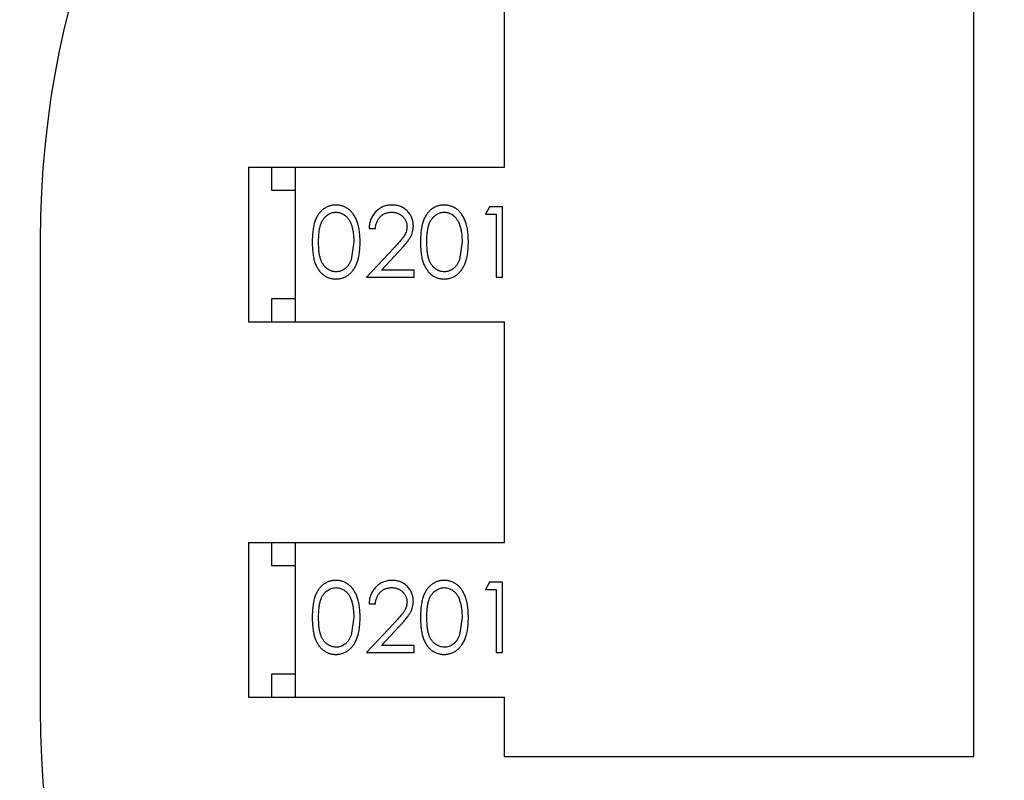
# Model space of a CAD drawing. Header units: inches. Extents: x -81 to 229, y -71 to 99.
# Tile 7 of 12: x 171.52 to 173.62, y 47.41 to 49.03. Entities that reach past the tile are written whole.
import ezdxf

# ---------------------------------------------------------------- set-up
doc = ezdxf.new("R2010")
doc.units = ezdxf.units.IN
doc.header["$LTSCALE"] = 1.21
doc.header["$MEASUREMENT"] = 0
doc.header["$PDMODE"] = 3
doc.header["$PDSIZE"] = 0.3125
doc.layers.get('0').update_dxf_attribs({"linetype": 'CONTINUOUS'})
doc.layers.get('Defpoints').update_dxf_attribs({"linetype": 'CONTINUOUS'})
doc.layers.add('DIM', color=3, linetype='CONTINUOUS')
doc.styles.get("Standard").update_dxf_attribs({"font": 'txt', "width": 0.8})
doc.dimstyles.get("Standard").update_dxf_attribs({"dimtxt": 0.15625, "dimasz": 0.1875, "dimexe": 0.125, "dimexo": 0.0625, "dimgap": 0.09, "dimtad": 0, "dimtih": 1, "dimtoh": 1, "dimzin": 4, "dimdsep": 46, "dimtxsty": 'STANDARD', "dimblk": '_FILLED', "dimblk1": '_FILLED', "dimblk2": '_FILLED', "dimcen": 0.09, "dimazin": 1, "dimtp": 0.01, "dimtm": 0.01, "dimtfac": 1, "dimtofl": 0, "dimtmove": 0, "dimatfit": 3, "dimldrblk": '_FILLED', "dimfxl": 1, "dimtolj": 1, "dimtzin": 4, "dimarcsym": 0})

# ---------------------------------------------------------------- blocks, each defined once
blk = doc.blocks.new('_FILLED')
at = {"color": 0, "linetype": 'ByBlock'}
blk.add_solid([(0, 0), (-1, 0.1667), (-1, -0.1667)], dxfattribs=at)
blk = doc.blocks.new('*D12')
at = {"layer": 'Defpoints', "color": 0}
for p in [(151.0516, 70.1761), (151.0516, 55.0632), (185.562, 45.563)]:
    blk.add_point(p, dxfattribs=at)
at = {"layer": 'DIM', "color": 0, "lineweight": -2}
for p, q in [((151.0516, 55.1257), (151.0516, 70.3011)), ((185.562, 45.6255), (185.562, 70.3011)), ((153.0516, 70.1761), (164.5501, 70.1761)), ((183.562, 70.1761), (172.0635, 70.1761))]:
    blk.add_line(p, q, dxfattribs=at)
at = {"layer": 'DIM', "color": 0, "lineweight": -2, "xscale": 2, "yscale": 2, "zscale": 2, "rotation": 180}
blk.add_blockref('_FILLED', (151.0516, 70.1761), dxfattribs=at)
at = {"layer": 'DIM', "color": 0, "lineweight": -2, "xscale": 2, "yscale": 2, "zscale": 2}
blk.add_blockref('_FILLED', (185.562, 70.1761), dxfattribs=at)
at = {"layer": 'DIM', "insert": (168.3068, 70.1761), "char_height": 2.5, "attachment_point": 5}
blk.add_mtext('\\A1;34.51', dxfattribs=at)

msp = doc.modelspace()

# ---------------------------------------------------------------- linework, layer by layer
at = {"color": 7, "linetype": 'Continuous'}
for p, q in [((173.552, 47.463), (173.552, 50.563)), ((172.552, 48.719), (172.552, 50.004)), ((172.006, 48.719), (172.006, 48.389)), ((172.006, 48.719), (172.552, 48.719)), ((172.056, 48.669), (172.056, 48.719)), ((172.106, 48.389), (172.106, 48.719)), ((172.106, 48.669), (172.056, 48.669)), ((172.52, 48.6343), (172.5112, 48.6189)), ((172.5478, 48.6343), (172.52, 48.6343)), ((172.5478, 48.4843), (172.5478, 48.6343)), ((172.5112, 48.6189), (172.5343, 48.6189)), ((172.5343, 48.6189), (172.5343, 48.4843)), ((172.2631, 48.5881), (172.2766, 48.5881)), ((171.562, 48.563), (171.562, 47.563)), ((172.2305, 48.5593), (172.2248, 48.5216)), ((172.3156, 48.5463), (172.2574, 48.4843)), ((172.4612, 48.5593), (172.4555, 48.5216)), ((172.2895, 48.4996), (172.327, 48.5397)), ((172.2574, 48.4843), (172.3593, 48.4843)), ((172.3593, 48.4996), (172.2895, 48.4996)), ((172.3593, 48.4843), (172.3593, 48.4996)), ((172.5343, 48.4843), (172.5478, 48.4843)), ((172.056, 48.389), (172.056, 48.439)), ((172.056, 48.439), (172.106, 48.439)), ((172.006, 48.389), (172.552, 48.389)), ((172.552, 47.919), (172.552, 48.389)), ((172.006, 47.919), (172.006, 47.589)), ((172.006, 47.919), (172.552, 47.919)), ((172.056, 47.869), (172.056, 47.919)), ((172.106, 47.589), (172.106, 47.919)), ((172.106, 47.869), (172.056, 47.869)), ((172.52, 47.8343), (172.5112, 47.8189)), ((172.5478, 47.8343), (172.52, 47.8343)), ((172.5478, 47.6843), (172.5478, 47.8343)), ((172.5112, 47.8189), (172.5343, 47.8189)), ((172.5343, 47.8189), (172.5343, 47.6843)), ((172.2631, 47.7881), (172.2766, 47.7881)), ((172.2305, 47.7593), (172.2248, 47.7216)), ((172.4612, 47.7593), (172.4555, 47.7216)), ((172.3156, 47.7464), (172.2574, 47.6843)), ((172.2895, 47.6997), (172.327, 47.7397)), ((172.2574, 47.6843), (172.3593, 47.6843)), ((172.3593, 47.6997), (172.2895, 47.6997)), ((172.3593, 47.6843), (172.3593, 47.6997)), ((172.5343, 47.6843), (172.5478, 47.6843)), ((172.056, 47.589), (172.056, 47.639)), ((172.056, 47.639), (172.106, 47.639)), ((172.006, 47.589), (172.552, 47.589)), ((172.552, 47.463), (172.552, 47.589)), ((172.552, 47.463), (173.552, 47.463))]:
    msp.add_line(p, q, dxfattribs=at)
for centre, start, end in [((173.562, 48.563), 90, 180), ((173.562, 47.563), 180, 270)]:
    msp.add_arc(centre, 2, start, end, dxfattribs=at)
for points, knots in [([(172.1921, 48.6381), (172.191, 48.6381), (172.1886, 48.638), (172.1852, 48.6376), (172.1818, 48.637), (172.1785, 48.636), (172.1753, 48.6349), (172.1722, 48.6334), (172.1692, 48.6317), (172.1662, 48.6298), (172.1634, 48.6275), (172.1607, 48.6251), (172.1583, 48.6224), (172.1559, 48.6194), (172.1538, 48.6162), (172.1517, 48.6128), (172.1499, 48.6091), (172.1483, 48.6051), (172.1468, 48.6008), (172.1455, 48.5961), (172.1444, 48.591), (172.1435, 48.5854), (172.1428, 48.5795), (172.1423, 48.5731), (172.142, 48.5663), (172.142, 48.5616), (172.142, 48.5592)], [0, 0, 0, 0, 0.033742, 0.066533, 0.099153, 0.13154, 0.164087, 0.196563, 0.229707, 0.263315, 0.297504, 0.331686, 0.366482, 0.4021, 0.438958, 0.476748, 0.515985, 0.556589, 0.599519, 0.645765, 0.695487, 0.748721, 0.805687, 0.866754, 0.931405, 1, 1, 1, 1]), ([(172.2439, 48.5592), (172.2439, 48.5615), (172.2438, 48.566), (172.2436, 48.5726), (172.243, 48.5788), (172.2423, 48.5846), (172.2413, 48.5901), (172.2402, 48.5952), (172.2387, 48.6), (172.2371, 48.6044), (172.2353, 48.6085), (172.2334, 48.6123), (172.2313, 48.6159), (172.2291, 48.6192), (172.2266, 48.6222), (172.2241, 48.625), (172.2214, 48.6275), (172.2185, 48.6297), (172.2155, 48.6317), (172.2124, 48.6334), (172.2092, 48.6349), (172.206, 48.636), (172.2026, 48.637), (172.1992, 48.6376), (172.1957, 48.638), (172.1933, 48.6381), (172.1921, 48.6381)], [0, 0, 0, 0, 0.065278, 0.127205, 0.186168, 0.241675, 0.294115, 0.343609, 0.390387, 0.434463, 0.476646, 0.517002, 0.555936, 0.593716, 0.630057, 0.665601, 0.700745, 0.734917, 0.768681, 0.802087, 0.834849, 0.867433, 0.900138, 0.932806, 0.966212, 1, 1, 1, 1]), ([(172.3121, 48.6381), (172.3104, 48.6381), (172.3071, 48.638), (172.3023, 48.6373), (172.2976, 48.6362), (172.2932, 48.6347), (172.289, 48.6327), (172.285, 48.6303), (172.2812, 48.6274), (172.2776, 48.6241), (172.2743, 48.6205), (172.2715, 48.6166), (172.269, 48.6124), (172.267, 48.608), (172.2654, 48.6034), (172.2642, 48.5985), (172.2634, 48.5934), (172.2632, 48.5899), (172.2631, 48.5881)], [0, 0, 0, 0, 0.06445, 0.126725, 0.187421, 0.247417, 0.306749, 0.366595, 0.427749, 0.490235, 0.553031, 0.614805, 0.676505, 0.738096, 0.801021, 0.864897, 0.931209, 1, 1, 1, 1]), ([(172.3574, 48.5935), (172.3573, 48.595), (172.3572, 48.5979), (172.3567, 48.6022), (172.3557, 48.6064), (172.3543, 48.6104), (172.3525, 48.6142), (172.3504, 48.6179), (172.3478, 48.6215), (172.3449, 48.6249), (172.3417, 48.628), (172.3381, 48.6307), (172.3344, 48.633), (172.3304, 48.6349), (172.3262, 48.6363), (172.3217, 48.6373), (172.3169, 48.638), (172.3137, 48.6381), (172.3121, 48.6381)], [0, 0, 0, 0, 0.06271, 0.123347, 0.183401, 0.242828, 0.302097, 0.36242, 0.423725, 0.487032, 0.550491, 0.612709, 0.674265, 0.73617, 0.799211, 0.863483, 0.930525, 1, 1, 1, 1]), ([(172.4229, 48.6381), (172.4217, 48.6381), (172.4194, 48.638), (172.4159, 48.6376), (172.4126, 48.637), (172.4093, 48.636), (172.4061, 48.6349), (172.403, 48.6334), (172.3999, 48.6317), (172.397, 48.6298), (172.3942, 48.6275), (172.3915, 48.6251), (172.389, 48.6224), (172.3867, 48.6194), (172.3846, 48.6162), (172.3825, 48.6128), (172.3807, 48.6091), (172.379, 48.6051), (172.3775, 48.6008), (172.3763, 48.5961), (172.3751, 48.591), (172.3743, 48.5854), (172.3736, 48.5795), (172.3731, 48.5731), (172.3728, 48.5663), (172.3728, 48.5616), (172.3728, 48.5592)], [0, 0, 0, 0, 0.033742, 0.066533, 0.099153, 0.13154, 0.164087, 0.196563, 0.229707, 0.263315, 0.297504, 0.331686, 0.366482, 0.4021, 0.438958, 0.476748, 0.515985, 0.556589, 0.599519, 0.645765, 0.695487, 0.748721, 0.805687, 0.866754, 0.931405, 1, 1, 1, 1]), ([(172.4747, 48.5592), (172.4747, 48.5615), (172.4746, 48.566), (172.4743, 48.5726), (172.4738, 48.5788), (172.473, 48.5846), (172.4721, 48.5901), (172.4709, 48.5952), (172.4695, 48.6), (172.4679, 48.6044), (172.4661, 48.6085), (172.4642, 48.6123), (172.4621, 48.6159), (172.4598, 48.6192), (172.4574, 48.6222), (172.4548, 48.625), (172.4521, 48.6275), (172.4492, 48.6297), (172.4463, 48.6317), (172.4432, 48.6334), (172.44, 48.6349), (172.4367, 48.636), (172.4334, 48.637), (172.43, 48.6376), (172.4265, 48.638), (172.4241, 48.6381), (172.4229, 48.6381)], [0, 0, 0, 0, 0.065278, 0.127205, 0.186168, 0.241675, 0.294115, 0.343609, 0.390387, 0.434463, 0.476646, 0.517002, 0.555936, 0.593716, 0.630057, 0.665601, 0.700745, 0.734917, 0.768681, 0.802087, 0.834849, 0.867433, 0.900138, 0.932806, 0.966212, 1, 1, 1, 1]), ([(172.1555, 48.5593), (172.1555, 48.5613), (172.1555, 48.5652), (172.1557, 48.5708), (172.1561, 48.5761), (172.1566, 48.581), (172.1572, 48.5856), (172.158, 48.5897), (172.1589, 48.5935), (172.16, 48.5969), (172.1613, 48.6), (172.1626, 48.6029), (172.1641, 48.6056), (172.1658, 48.6081), (172.1675, 48.6104), (172.1694, 48.6125), (172.1714, 48.6145), (172.1743, 48.6167), (172.178, 48.6191), (172.1827, 48.6212), (172.1876, 48.6225), (172.1909, 48.6226), (172.1926, 48.6227)], [0, 0, 0, 0, 0.073302, 0.142286, 0.206253, 0.266017, 0.321612, 0.372532, 0.419497, 0.462398, 0.502825, 0.541489, 0.579034, 0.615143, 0.650298, 0.684912, 0.718701, 0.752189, 0.817245, 0.879117, 0.939613, 1, 1, 1, 1]), ([(172.1926, 48.6227), (172.1942, 48.6226), (172.1975, 48.6225), (172.2024, 48.6212), (172.207, 48.6191), (172.2108, 48.6167), (172.2136, 48.6144), (172.2157, 48.6124), (172.2177, 48.6102), (172.2195, 48.6077), (172.2211, 48.605), (172.2227, 48.6021), (172.2241, 48.5989), (172.2255, 48.5955), (172.2266, 48.5918), (172.2277, 48.5879), (172.2285, 48.5837), (172.2292, 48.5793), (172.2298, 48.5747), (172.2302, 48.5698), (172.2304, 48.5646), (172.2304, 48.5611), (172.2305, 48.5593)], [0, 0, 0, 0, 0.059689, 0.119507, 0.181075, 0.246162, 0.279894, 0.314468, 0.350403, 0.387474, 0.426147, 0.466624, 0.508745, 0.553328, 0.600058, 0.649177, 0.700552, 0.754894, 0.811825, 0.871514, 0.934319, 1, 1, 1, 1]), ([(172.2766, 48.5881), (172.2767, 48.5894), (172.277, 48.592), (172.2777, 48.5958), (172.2787, 48.5994), (172.2799, 48.6027), (172.2814, 48.6058), (172.2832, 48.6086), (172.2852, 48.6113), (172.2874, 48.6137), (172.2899, 48.6158), (172.2925, 48.6177), (172.2953, 48.6192), (172.2982, 48.6205), (172.3013, 48.6215), (172.3045, 48.6222), (172.3079, 48.6226), (172.3102, 48.6227), (172.3114, 48.6227)], [0, 0, 0, 0, 0.073648, 0.143686, 0.210962, 0.275557, 0.338064, 0.399311, 0.4594, 0.51934, 0.579024, 0.637809, 0.695959, 0.754122, 0.813113, 0.873453, 0.935561, 1, 1, 1, 1]), ([(172.3114, 48.6227), (172.3125, 48.6227), (172.3147, 48.6226), (172.3179, 48.6222), (172.321, 48.6215), (172.324, 48.6205), (172.3268, 48.6193), (172.3295, 48.6177), (172.3321, 48.6159), (172.3345, 48.6138), (172.3367, 48.6115), (172.3386, 48.6091), (172.3403, 48.6066), (172.3416, 48.6039), (172.3426, 48.6012), (172.3434, 48.5983), (172.3438, 48.5954), (172.3439, 48.5933), (172.3439, 48.5923)], [0, 0, 0, 0, 0.068027, 0.133505, 0.19695, 0.26027, 0.322741, 0.384982, 0.448465, 0.513424, 0.578224, 0.640011, 0.700094, 0.760067, 0.819012, 0.877878, 0.938035, 1, 1, 1, 1]), ([(172.3862, 48.5593), (172.3862, 48.5613), (172.3862, 48.5652), (172.3865, 48.5708), (172.3868, 48.5761), (172.3874, 48.581), (172.388, 48.5856), (172.3888, 48.5897), (172.3897, 48.5935), (172.3908, 48.5969), (172.392, 48.6), (172.3934, 48.6029), (172.3949, 48.6056), (172.3965, 48.6081), (172.3983, 48.6104), (172.4002, 48.6125), (172.4022, 48.6145), (172.405, 48.6167), (172.4088, 48.6191), (172.4135, 48.6212), (172.4184, 48.6225), (172.4217, 48.6226), (172.4234, 48.6227)], [0, 0, 0, 0, 0.073302, 0.142286, 0.206253, 0.266017, 0.321612, 0.372532, 0.419497, 0.462398, 0.502825, 0.541489, 0.579034, 0.615143, 0.650298, 0.684912, 0.718701, 0.752189, 0.817245, 0.879117, 0.939613, 1, 1, 1, 1]), ([(172.4234, 48.6227), (172.425, 48.6226), (172.4283, 48.6225), (172.4331, 48.6212), (172.4378, 48.6191), (172.4416, 48.6167), (172.4444, 48.6144), (172.4465, 48.6124), (172.4484, 48.6102), (172.4502, 48.6077), (172.4519, 48.605), (172.4535, 48.6021), (172.4549, 48.5989), (172.4562, 48.5955), (172.4574, 48.5918), (172.4585, 48.5879), (172.4593, 48.5837), (172.46, 48.5793), (172.4605, 48.5747), (172.461, 48.5698), (172.4612, 48.5646), (172.4612, 48.5611), (172.4612, 48.5593)], [0, 0, 0, 0, 0.059689, 0.119507, 0.181075, 0.246162, 0.279894, 0.314468, 0.350403, 0.387474, 0.426147, 0.466624, 0.508745, 0.553328, 0.600058, 0.649177, 0.700552, 0.754894, 0.811825, 0.871514, 0.934319, 1, 1, 1, 1]), ([(172.3439, 48.5923), (172.3439, 48.5907), (172.3437, 48.5875), (172.3427, 48.5827), (172.341, 48.578), (172.339, 48.5742), (172.337, 48.5711), (172.3351, 48.5684), (172.3327, 48.5655), (172.3301, 48.5622), (172.327, 48.5587), (172.3235, 48.5548), (172.3197, 48.5507), (172.317, 48.5478), (172.3156, 48.5463)], [0, 0, 0, 0, 0.088014, 0.174976, 0.2638, 0.355443, 0.406413, 0.465519, 0.533076, 0.609353, 0.693899, 0.787171, 0.889197, 1, 1, 1, 1]), ([(172.327, 48.5397), (172.3285, 48.5412), (172.3312, 48.5442), (172.3352, 48.5486), (172.3387, 48.5527), (172.3419, 48.5566), (172.3448, 48.5602), (172.3473, 48.5636), (172.3494, 48.5667), (172.3517, 48.5706), (172.354, 48.5753), (172.3559, 48.5812), (172.3572, 48.5873), (172.3573, 48.5914), (172.3574, 48.5935)], [0, 0, 0, 0, 0.09953, 0.192079, 0.277712, 0.357454, 0.429648, 0.495771, 0.555538, 0.608657, 0.707578, 0.804328, 0.901298, 1, 1, 1, 1]), ([(172.142, 48.5592), (172.142, 48.5568), (172.142, 48.5522), (172.1423, 48.5454), (172.1428, 48.5391), (172.1436, 48.5331), (172.1445, 48.5276), (172.1455, 48.5224), (172.1468, 48.5177), (172.1483, 48.5134), (172.15, 48.5094), (172.1519, 48.5057), (172.1539, 48.5022), (172.1561, 48.499), (172.1584, 48.496), (172.1609, 48.4933), (172.1635, 48.4908), (172.1663, 48.4886), (172.1692, 48.4867), (172.1723, 48.485), (172.1753, 48.4836), (172.1785, 48.4825), (172.1818, 48.4815), (172.1852, 48.4809), (172.1886, 48.4805), (172.191, 48.4804), (172.1921, 48.4804)], [0, 0, 0, 0, 0.068113, 0.132564, 0.193427, 0.250218, 0.303569, 0.353576, 0.400235, 0.443586, 0.484619, 0.524292, 0.56238, 0.599049, 0.63494, 0.669782, 0.704009, 0.737842, 0.771098, 0.803896, 0.836415, 0.868639, 0.900715, 0.933378, 0.966213, 1, 1, 1, 1]), ([(172.1926, 48.4958), (172.1909, 48.4959), (172.1876, 48.496), (172.1828, 48.4973), (172.178, 48.4994), (172.1743, 48.5018), (172.1714, 48.5041), (172.1694, 48.506), (172.1675, 48.5082), (172.1657, 48.5105), (172.1641, 48.513), (172.1626, 48.5157), (172.1612, 48.5186), (172.16, 48.5217), (172.1589, 48.5251), (172.158, 48.5289), (172.1572, 48.533), (172.1565, 48.5376), (172.1561, 48.5424), (172.1557, 48.5477), (172.1555, 48.5534), (172.1555, 48.5573), (172.1555, 48.5593)], [0, 0, 0, 0, 0.060034, 0.120278, 0.182348, 0.247919, 0.281641, 0.315701, 0.350322, 0.385703, 0.421819, 0.459196, 0.497866, 0.538301, 0.58121, 0.628183, 0.679403, 0.734699, 0.794074, 0.858416, 0.927049, 1, 1, 1, 1]), ([(172.1921, 48.4804), (172.1933, 48.4804), (172.1957, 48.4805), (172.1992, 48.4809), (172.2027, 48.4816), (172.206, 48.4825), (172.2093, 48.4837), (172.2125, 48.4851), (172.2156, 48.4869), (172.2186, 48.4889), (172.2215, 48.4911), (172.2242, 48.4937), (172.2268, 48.4964), (172.2292, 48.4995), (172.2314, 48.5028), (172.2335, 48.5064), (172.2354, 48.5102), (172.2372, 48.5142), (172.2388, 48.5186), (172.2402, 48.5234), (172.2413, 48.5285), (172.2423, 48.5339), (172.243, 48.5397), (172.2436, 48.5459), (172.2438, 48.5524), (172.2439, 48.5569), (172.2439, 48.5592)], [0, 0, 0, 0, 0.033824, 0.067298, 0.10028, 0.133019, 0.165736, 0.198792, 0.232372, 0.266409, 0.301016, 0.336196, 0.371972, 0.408574, 0.446394, 0.485225, 0.525372, 0.567224, 0.611081, 0.65775, 0.70702, 0.759235, 0.814484, 0.873227, 0.934937, 1, 1, 1, 1]), ([(172.3728, 48.5592), (172.3728, 48.5568), (172.3728, 48.5522), (172.3731, 48.5454), (172.3736, 48.5391), (172.3743, 48.5331), (172.3752, 48.5276), (172.3763, 48.5224), (172.3776, 48.5177), (172.3791, 48.5134), (172.3808, 48.5094), (172.3827, 48.5057), (172.3847, 48.5022), (172.3869, 48.499), (172.3892, 48.496), (172.3916, 48.4933), (172.3943, 48.4908), (172.3971, 48.4886), (172.4, 48.4867), (172.403, 48.485), (172.4061, 48.4836), (172.4093, 48.4825), (172.4126, 48.4815), (172.4159, 48.4809), (172.4194, 48.4805), (172.4217, 48.4804), (172.4229, 48.4804)], [0, 0, 0, 0, 0.068113, 0.132564, 0.193427, 0.250218, 0.303569, 0.353576, 0.400235, 0.443586, 0.484619, 0.524292, 0.56238, 0.599049, 0.63494, 0.669782, 0.704009, 0.737842, 0.771098, 0.803896, 0.836415, 0.868639, 0.900715, 0.933378, 0.966213, 1, 1, 1, 1]), ([(172.4234, 48.4958), (172.4217, 48.4959), (172.4184, 48.496), (172.4135, 48.4973), (172.4088, 48.4994), (172.405, 48.5018), (172.4022, 48.5041), (172.4001, 48.506), (172.3982, 48.5082), (172.3965, 48.5105), (172.3948, 48.513), (172.3934, 48.5157), (172.392, 48.5186), (172.3908, 48.5217), (172.3897, 48.5251), (172.3887, 48.5289), (172.388, 48.533), (172.3873, 48.5376), (172.3869, 48.5424), (172.3865, 48.5477), (172.3862, 48.5534), (172.3862, 48.5573), (172.3862, 48.5593)], [0, 0, 0, 0, 0.060034, 0.120278, 0.182348, 0.247919, 0.281641, 0.315701, 0.350322, 0.385703, 0.421819, 0.459196, 0.497866, 0.538301, 0.58121, 0.628183, 0.679403, 0.734699, 0.794074, 0.858416, 0.927049, 1, 1, 1, 1]), ([(172.4229, 48.4804), (172.4241, 48.4804), (172.4265, 48.4805), (172.43, 48.4809), (172.4334, 48.4816), (172.4368, 48.4825), (172.44, 48.4837), (172.4432, 48.4851), (172.4463, 48.4869), (172.4493, 48.4889), (172.4522, 48.4911), (172.455, 48.4937), (172.4576, 48.4964), (172.46, 48.4995), (172.4622, 48.5028), (172.4643, 48.5064), (172.4662, 48.5102), (172.468, 48.5142), (172.4696, 48.5186), (172.4709, 48.5234), (172.4721, 48.5285), (172.4731, 48.5339), (172.4738, 48.5397), (172.4743, 48.5459), (172.4746, 48.5524), (172.4747, 48.5569), (172.4747, 48.5592)], [0, 0, 0, 0, 0.033824, 0.067298, 0.10028, 0.133019, 0.165736, 0.198792, 0.232372, 0.266409, 0.301016, 0.336196, 0.371972, 0.408574, 0.446394, 0.485225, 0.525372, 0.567224, 0.611081, 0.65775, 0.70702, 0.759235, 0.814484, 0.873227, 0.934937, 1, 1, 1, 1]), ([(172.2248, 48.5216), (172.2244, 48.5205), (172.2236, 48.5185), (172.2223, 48.5155), (172.2208, 48.5128), (172.2192, 48.5103), (172.2175, 48.508), (172.2156, 48.5058), (172.2136, 48.5039), (172.2108, 48.5017), (172.2071, 48.4993), (172.2024, 48.4973), (172.1976, 48.496), (172.1943, 48.4959), (172.1926, 48.4958)], [0, 0, 0, 0, 0.075949, 0.148549, 0.218996, 0.286119, 0.351826, 0.416074, 0.478265, 0.540325, 0.660405, 0.774606, 0.887187, 1, 1, 1, 1]), ([(172.4555, 48.5216), (172.4552, 48.5205), (172.4544, 48.5185), (172.4531, 48.5155), (172.4516, 48.5128), (172.45, 48.5103), (172.4483, 48.508), (172.4464, 48.5058), (172.4444, 48.5039), (172.4416, 48.5017), (172.4379, 48.4993), (172.4332, 48.4973), (172.4283, 48.496), (172.425, 48.4959), (172.4234, 48.4958)], [0, 0, 0, 0, 0.075949, 0.148549, 0.218996, 0.286119, 0.351826, 0.416074, 0.478265, 0.540325, 0.660405, 0.774606, 0.887187, 1, 1, 1, 1]), ([(172.1921, 47.8381), (172.191, 47.8381), (172.1886, 47.8381), (172.1852, 47.8377), (172.1818, 47.837), (172.1785, 47.836), (172.1753, 47.8349), (172.1722, 47.8334), (172.1692, 47.8317), (172.1662, 47.8298), (172.1634, 47.8275), (172.1607, 47.8251), (172.1583, 47.8224), (172.1559, 47.8194), (172.1538, 47.8162), (172.1517, 47.8128), (172.1499, 47.8091), (172.1483, 47.8051), (172.1468, 47.8008), (172.1455, 47.7961), (172.1444, 47.791), (172.1435, 47.7854), (172.1428, 47.7795), (172.1423, 47.7731), (172.142, 47.7663), (172.142, 47.7616), (172.142, 47.7592)], [0, 0, 0, 0, 0.033742, 0.066533, 0.099153, 0.13154, 0.164087, 0.196563, 0.229707, 0.263315, 0.297504, 0.331686, 0.366482, 0.4021, 0.438958, 0.476748, 0.515985, 0.556589, 0.599519, 0.645765, 0.695487, 0.748721, 0.805687, 0.866754, 0.931405, 1, 1, 1, 1]), ([(172.2439, 47.7592), (172.2439, 47.7615), (172.2438, 47.766), (172.2436, 47.7726), (172.243, 47.7788), (172.2423, 47.7846), (172.2413, 47.7901), (172.2402, 47.7952), (172.2387, 47.8), (172.2371, 47.8044), (172.2353, 47.8085), (172.2334, 47.8123), (172.2313, 47.8159), (172.2291, 47.8192), (172.2266, 47.8222), (172.2241, 47.825), (172.2214, 47.8275), (172.2185, 47.8297), (172.2155, 47.8317), (172.2124, 47.8334), (172.2092, 47.8349), (172.206, 47.8361), (172.2026, 47.837), (172.1992, 47.8377), (172.1957, 47.8381), (172.1933, 47.8381), (172.1921, 47.8381)], [0, 0, 0, 0, 0.065278, 0.127205, 0.186168, 0.241675, 0.294115, 0.343609, 0.390387, 0.434463, 0.476646, 0.517002, 0.555936, 0.593716, 0.630057, 0.665601, 0.700745, 0.734917, 0.768681, 0.802087, 0.834849, 0.867433, 0.900138, 0.932806, 0.966212, 1, 1, 1, 1]), ([(172.3121, 47.8381), (172.3104, 47.8381), (172.3071, 47.838), (172.3023, 47.8373), (172.2976, 47.8362), (172.2932, 47.8347), (172.289, 47.8327), (172.285, 47.8303), (172.2812, 47.8274), (172.2776, 47.8241), (172.2743, 47.8205), (172.2715, 47.8166), (172.269, 47.8124), (172.267, 47.808), (172.2654, 47.8034), (172.2642, 47.7985), (172.2634, 47.7934), (172.2632, 47.7899), (172.2631, 47.7881)], [0, 0, 0, 0, 0.06445, 0.126725, 0.187421, 0.247417, 0.306749, 0.366595, 0.427749, 0.490235, 0.553031, 0.614805, 0.676505, 0.738096, 0.801021, 0.864897, 0.931209, 1, 1, 1, 1]), ([(172.3574, 47.7935), (172.3573, 47.795), (172.3572, 47.7979), (172.3567, 47.8022), (172.3557, 47.8064), (172.3543, 47.8104), (172.3525, 47.8143), (172.3504, 47.8179), (172.3478, 47.8215), (172.3449, 47.8249), (172.3417, 47.828), (172.3381, 47.8307), (172.3344, 47.833), (172.3304, 47.8349), (172.3262, 47.8363), (172.3217, 47.8374), (172.3169, 47.838), (172.3137, 47.8381), (172.3121, 47.8381)], [0, 0, 0, 0, 0.06271, 0.123347, 0.183401, 0.242828, 0.302097, 0.36242, 0.423725, 0.487032, 0.550491, 0.612709, 0.674265, 0.73617, 0.799211, 0.863483, 0.930525, 1, 1, 1, 1]), ([(172.4229, 47.8381), (172.4217, 47.8381), (172.4194, 47.8381), (172.4159, 47.8377), (172.4126, 47.837), (172.4093, 47.836), (172.4061, 47.8349), (172.403, 47.8334), (172.3999, 47.8317), (172.397, 47.8298), (172.3942, 47.8275), (172.3915, 47.8251), (172.389, 47.8224), (172.3867, 47.8194), (172.3846, 47.8162), (172.3825, 47.8128), (172.3807, 47.8091), (172.379, 47.8051), (172.3775, 47.8008), (172.3763, 47.7961), (172.3751, 47.791), (172.3743, 47.7854), (172.3736, 47.7795), (172.3731, 47.7731), (172.3728, 47.7663), (172.3728, 47.7616), (172.3728, 47.7592)], [0, 0, 0, 0, 0.033742, 0.066533, 0.099153, 0.13154, 0.164087, 0.196563, 0.229707, 0.263315, 0.297504, 0.331686, 0.366482, 0.4021, 0.438958, 0.476748, 0.515985, 0.556589, 0.599519, 0.645765, 0.695487, 0.748721, 0.805687, 0.866754, 0.931405, 1, 1, 1, 1]), ([(172.4747, 47.7592), (172.4747, 47.7615), (172.4746, 47.766), (172.4743, 47.7726), (172.4738, 47.7788), (172.473, 47.7846), (172.4721, 47.7901), (172.4709, 47.7952), (172.4695, 47.8), (172.4679, 47.8044), (172.4661, 47.8085), (172.4642, 47.8123), (172.4621, 47.8159), (172.4598, 47.8192), (172.4574, 47.8222), (172.4548, 47.825), (172.4521, 47.8275), (172.4492, 47.8297), (172.4463, 47.8317), (172.4432, 47.8334), (172.44, 47.8349), (172.4367, 47.8361), (172.4334, 47.837), (172.43, 47.8377), (172.4265, 47.8381), (172.4241, 47.8381), (172.4229, 47.8381)], [0, 0, 0, 0, 0.065278, 0.127205, 0.186168, 0.241675, 0.294115, 0.343609, 0.390387, 0.434463, 0.476646, 0.517002, 0.555936, 0.593716, 0.630057, 0.665601, 0.700745, 0.734917, 0.768681, 0.802087, 0.834849, 0.867433, 0.900138, 0.932806, 0.966212, 1, 1, 1, 1]), ([(172.1555, 47.7593), (172.1555, 47.7613), (172.1555, 47.7652), (172.1557, 47.7709), (172.1561, 47.7761), (172.1566, 47.781), (172.1572, 47.7856), (172.158, 47.7897), (172.1589, 47.7935), (172.16, 47.7969), (172.1613, 47.8), (172.1626, 47.8029), (172.1641, 47.8056), (172.1658, 47.8081), (172.1675, 47.8104), (172.1694, 47.8126), (172.1714, 47.8145), (172.1743, 47.8167), (172.178, 47.8191), (172.1827, 47.8212), (172.1876, 47.8225), (172.1909, 47.8226), (172.1926, 47.8227)], [0, 0, 0, 0, 0.073302, 0.142286, 0.206253, 0.266017, 0.321612, 0.372532, 0.419497, 0.462398, 0.502825, 0.541489, 0.579034, 0.615143, 0.650298, 0.684912, 0.718701, 0.752189, 0.817245, 0.879117, 0.939613, 1, 1, 1, 1]), ([(172.1926, 47.8227), (172.1942, 47.8226), (172.1975, 47.8225), (172.2024, 47.8212), (172.207, 47.8191), (172.2108, 47.8168), (172.2136, 47.8145), (172.2157, 47.8125), (172.2177, 47.8102), (172.2195, 47.8078), (172.2211, 47.805), (172.2227, 47.8021), (172.2241, 47.7989), (172.2255, 47.7955), (172.2266, 47.7918), (172.2277, 47.7879), (172.2285, 47.7837), (172.2292, 47.7793), (172.2298, 47.7747), (172.2302, 47.7698), (172.2304, 47.7646), (172.2304, 47.7611), (172.2305, 47.7593)], [0, 0, 0, 0, 0.059689, 0.119507, 0.181075, 0.246162, 0.279894, 0.314468, 0.350403, 0.387474, 0.426147, 0.466624, 0.508745, 0.553328, 0.600058, 0.649177, 0.700552, 0.754894, 0.811825, 0.871514, 0.934319, 1, 1, 1, 1]), ([(172.2766, 47.7881), (172.2767, 47.7895), (172.277, 47.7921), (172.2777, 47.7958), (172.2787, 47.7994), (172.2799, 47.8027), (172.2814, 47.8058), (172.2832, 47.8087), (172.2852, 47.8113), (172.2874, 47.8137), (172.2899, 47.8158), (172.2925, 47.8177), (172.2953, 47.8192), (172.2982, 47.8205), (172.3013, 47.8215), (172.3045, 47.8222), (172.3079, 47.8226), (172.3102, 47.8227), (172.3114, 47.8227)], [0, 0, 0, 0, 0.073648, 0.143686, 0.210962, 0.275557, 0.338064, 0.399311, 0.4594, 0.51934, 0.579024, 0.637809, 0.695959, 0.754122, 0.813113, 0.873453, 0.935561, 1, 1, 1, 1]), ([(172.3114, 47.8227), (172.3125, 47.8227), (172.3147, 47.8226), (172.3179, 47.8222), (172.321, 47.8215), (172.324, 47.8205), (172.3268, 47.8193), (172.3295, 47.8177), (172.3321, 47.8159), (172.3345, 47.8138), (172.3367, 47.8115), (172.3386, 47.8091), (172.3403, 47.8066), (172.3416, 47.8039), (172.3426, 47.8012), (172.3434, 47.7983), (172.3438, 47.7954), (172.3439, 47.7933), (172.3439, 47.7923)], [0, 0, 0, 0, 0.068027, 0.133505, 0.19695, 0.26027, 0.322741, 0.384982, 0.448465, 0.513424, 0.578224, 0.640011, 0.700094, 0.760067, 0.819012, 0.877878, 0.938035, 1, 1, 1, 1]), ([(172.3862, 47.7593), (172.3862, 47.7613), (172.3862, 47.7652), (172.3865, 47.7709), (172.3868, 47.7761), (172.3874, 47.781), (172.388, 47.7856), (172.3888, 47.7897), (172.3897, 47.7935), (172.3908, 47.7969), (172.392, 47.8), (172.3934, 47.8029), (172.3949, 47.8056), (172.3965, 47.8081), (172.3983, 47.8104), (172.4002, 47.8126), (172.4022, 47.8145), (172.405, 47.8167), (172.4088, 47.8191), (172.4135, 47.8212), (172.4184, 47.8225), (172.4217, 47.8226), (172.4234, 47.8227)], [0, 0, 0, 0, 0.073302, 0.142286, 0.206253, 0.266017, 0.321612, 0.372532, 0.419497, 0.462398, 0.502825, 0.541489, 0.579034, 0.615143, 0.650298, 0.684912, 0.718701, 0.752189, 0.817245, 0.879117, 0.939613, 1, 1, 1, 1]), ([(172.4234, 47.8227), (172.425, 47.8226), (172.4283, 47.8225), (172.4331, 47.8212), (172.4378, 47.8191), (172.4416, 47.8168), (172.4444, 47.8145), (172.4465, 47.8125), (172.4484, 47.8102), (172.4502, 47.8078), (172.4519, 47.805), (172.4535, 47.8021), (172.4549, 47.7989), (172.4562, 47.7955), (172.4574, 47.7918), (172.4585, 47.7879), (172.4593, 47.7837), (172.46, 47.7793), (172.4605, 47.7747), (172.461, 47.7698), (172.4612, 47.7646), (172.4612, 47.7611), (172.4612, 47.7593)], [0, 0, 0, 0, 0.059689, 0.119507, 0.181075, 0.246162, 0.279894, 0.314468, 0.350403, 0.387474, 0.426147, 0.466624, 0.508745, 0.553328, 0.600058, 0.649177, 0.700552, 0.754894, 0.811825, 0.871514, 0.934319, 1, 1, 1, 1]), ([(172.3439, 47.7923), (172.3439, 47.7907), (172.3437, 47.7875), (172.3427, 47.7827), (172.341, 47.778), (172.339, 47.7742), (172.337, 47.7711), (172.3351, 47.7684), (172.3327, 47.7655), (172.3301, 47.7622), (172.327, 47.7587), (172.3235, 47.7548), (172.3197, 47.7507), (172.317, 47.7478), (172.3156, 47.7464)], [0, 0, 0, 0, 0.088014, 0.174976, 0.2638, 0.355443, 0.406413, 0.465519, 0.533076, 0.609353, 0.693899, 0.787171, 0.889197, 1, 1, 1, 1]), ([(172.327, 47.7397), (172.3285, 47.7413), (172.3312, 47.7442), (172.3352, 47.7486), (172.3387, 47.7527), (172.3419, 47.7566), (172.3448, 47.7602), (172.3473, 47.7636), (172.3494, 47.7667), (172.3517, 47.7706), (172.354, 47.7753), (172.3559, 47.7812), (172.3572, 47.7873), (172.3573, 47.7914), (172.3574, 47.7935)], [0, 0, 0, 0, 0.09953, 0.192079, 0.277712, 0.357454, 0.429648, 0.495771, 0.555538, 0.608657, 0.707578, 0.804328, 0.901298, 1, 1, 1, 1]), ([(172.142, 47.7592), (172.142, 47.7568), (172.142, 47.7522), (172.1423, 47.7454), (172.1428, 47.7391), (172.1436, 47.7331), (172.1445, 47.7276), (172.1455, 47.7224), (172.1468, 47.7177), (172.1483, 47.7134), (172.15, 47.7094), (172.1519, 47.7057), (172.1539, 47.7022), (172.1561, 47.699), (172.1584, 47.696), (172.1609, 47.6933), (172.1635, 47.6909), (172.1663, 47.6887), (172.1692, 47.6867), (172.1723, 47.6851), (172.1753, 47.6836), (172.1785, 47.6825), (172.1818, 47.6815), (172.1852, 47.6809), (172.1886, 47.6805), (172.191, 47.6804), (172.1921, 47.6804)], [0, 0, 0, 0, 0.068113, 0.132564, 0.193427, 0.250218, 0.303569, 0.353576, 0.400235, 0.443586, 0.484619, 0.524292, 0.56238, 0.599049, 0.63494, 0.669782, 0.704009, 0.737842, 0.771098, 0.803896, 0.836415, 0.868639, 0.900715, 0.933378, 0.966213, 1, 1, 1, 1]), ([(172.1926, 47.6958), (172.1909, 47.6959), (172.1876, 47.6961), (172.1828, 47.6974), (172.178, 47.6994), (172.1743, 47.7018), (172.1714, 47.7041), (172.1694, 47.706), (172.1675, 47.7082), (172.1657, 47.7105), (172.1641, 47.713), (172.1626, 47.7157), (172.1612, 47.7186), (172.16, 47.7217), (172.1589, 47.7251), (172.158, 47.7289), (172.1572, 47.7331), (172.1565, 47.7376), (172.1561, 47.7425), (172.1557, 47.7477), (172.1555, 47.7534), (172.1555, 47.7573), (172.1555, 47.7593)], [0, 0, 0, 0, 0.060034, 0.120278, 0.182348, 0.247919, 0.281641, 0.315701, 0.350322, 0.385703, 0.421819, 0.459196, 0.497866, 0.538301, 0.58121, 0.628183, 0.679403, 0.734699, 0.794074, 0.858416, 0.927049, 1, 1, 1, 1]), ([(172.1921, 47.6804), (172.1933, 47.6804), (172.1957, 47.6805), (172.1992, 47.6809), (172.2027, 47.6816), (172.206, 47.6825), (172.2093, 47.6837), (172.2125, 47.6852), (172.2156, 47.6869), (172.2186, 47.6889), (172.2215, 47.6912), (172.2242, 47.6937), (172.2268, 47.6965), (172.2292, 47.6995), (172.2314, 47.7028), (172.2335, 47.7064), (172.2354, 47.7102), (172.2372, 47.7142), (172.2388, 47.7186), (172.2402, 47.7234), (172.2413, 47.7285), (172.2423, 47.7339), (172.243, 47.7397), (172.2436, 47.7459), (172.2438, 47.7524), (172.2439, 47.7569), (172.2439, 47.7592)], [0, 0, 0, 0, 0.033824, 0.067298, 0.10028, 0.133019, 0.165736, 0.198792, 0.232372, 0.266409, 0.301016, 0.336196, 0.371972, 0.408574, 0.446394, 0.485225, 0.525372, 0.567224, 0.611081, 0.65775, 0.70702, 0.759235, 0.814484, 0.873227, 0.934937, 1, 1, 1, 1]), ([(172.3728, 47.7592), (172.3728, 47.7568), (172.3728, 47.7522), (172.3731, 47.7454), (172.3736, 47.7391), (172.3743, 47.7331), (172.3752, 47.7276), (172.3763, 47.7224), (172.3776, 47.7177), (172.3791, 47.7134), (172.3808, 47.7094), (172.3827, 47.7057), (172.3847, 47.7022), (172.3869, 47.699), (172.3892, 47.696), (172.3916, 47.6933), (172.3943, 47.6909), (172.3971, 47.6887), (172.4, 47.6867), (172.403, 47.6851), (172.4061, 47.6836), (172.4093, 47.6825), (172.4126, 47.6815), (172.4159, 47.6809), (172.4194, 47.6805), (172.4217, 47.6804), (172.4229, 47.6804)], [0, 0, 0, 0, 0.068113, 0.132564, 0.193427, 0.250218, 0.303569, 0.353576, 0.400235, 0.443586, 0.484619, 0.524292, 0.56238, 0.599049, 0.63494, 0.669782, 0.704009, 0.737842, 0.771098, 0.803896, 0.836415, 0.868639, 0.900715, 0.933378, 0.966213, 1, 1, 1, 1]), ([(172.4234, 47.6958), (172.4217, 47.6959), (172.4184, 47.6961), (172.4135, 47.6974), (172.4088, 47.6994), (172.405, 47.7018), (172.4022, 47.7041), (172.4001, 47.706), (172.3982, 47.7082), (172.3965, 47.7105), (172.3948, 47.713), (172.3934, 47.7157), (172.392, 47.7186), (172.3908, 47.7217), (172.3897, 47.7251), (172.3887, 47.7289), (172.388, 47.7331), (172.3873, 47.7376), (172.3869, 47.7425), (172.3865, 47.7477), (172.3862, 47.7534), (172.3862, 47.7573), (172.3862, 47.7593)], [0, 0, 0, 0, 0.060034, 0.120278, 0.182348, 0.247919, 0.281641, 0.315701, 0.350322, 0.385703, 0.421819, 0.459196, 0.497866, 0.538301, 0.58121, 0.628183, 0.679403, 0.734699, 0.794074, 0.858416, 0.927049, 1, 1, 1, 1]), ([(172.4229, 47.6804), (172.4241, 47.6804), (172.4265, 47.6805), (172.43, 47.6809), (172.4334, 47.6816), (172.4368, 47.6825), (172.44, 47.6837), (172.4432, 47.6852), (172.4463, 47.6869), (172.4493, 47.6889), (172.4522, 47.6912), (172.455, 47.6937), (172.4576, 47.6965), (172.46, 47.6995), (172.4622, 47.7028), (172.4643, 47.7064), (172.4662, 47.7102), (172.468, 47.7142), (172.4696, 47.7186), (172.4709, 47.7234), (172.4721, 47.7285), (172.4731, 47.7339), (172.4738, 47.7397), (172.4743, 47.7459), (172.4746, 47.7524), (172.4747, 47.7569), (172.4747, 47.7592)], [0, 0, 0, 0, 0.033824, 0.067298, 0.10028, 0.133019, 0.165736, 0.198792, 0.232372, 0.266409, 0.301016, 0.336196, 0.371972, 0.408574, 0.446394, 0.485225, 0.525372, 0.567224, 0.611081, 0.65775, 0.70702, 0.759235, 0.814484, 0.873227, 0.934937, 1, 1, 1, 1]), ([(172.2248, 47.7216), (172.2244, 47.7205), (172.2236, 47.7185), (172.2223, 47.7155), (172.2208, 47.7128), (172.2192, 47.7103), (172.2175, 47.708), (172.2156, 47.7058), (172.2136, 47.7039), (172.2108, 47.7017), (172.2071, 47.6993), (172.2024, 47.6973), (172.1976, 47.696), (172.1943, 47.6959), (172.1926, 47.6958)], [0, 0, 0, 0, 0.075949, 0.148549, 0.218996, 0.286119, 0.351826, 0.416074, 0.478265, 0.540325, 0.660405, 0.774606, 0.887187, 1, 1, 1, 1]), ([(172.4555, 47.7216), (172.4552, 47.7205), (172.4544, 47.7185), (172.4531, 47.7155), (172.4516, 47.7128), (172.45, 47.7103), (172.4483, 47.708), (172.4464, 47.7058), (172.4444, 47.7039), (172.4416, 47.7017), (172.4379, 47.6993), (172.4332, 47.6973), (172.4283, 47.696), (172.425, 47.6959), (172.4234, 47.6958)], [0, 0, 0, 0, 0.075949, 0.148549, 0.218996, 0.286119, 0.351826, 0.416074, 0.478265, 0.540325, 0.660405, 0.774606, 0.887187, 1, 1, 1, 1])]:
    msp.add_open_spline(points, degree=3, knots=knots, dxfattribs=at)

# ---------------------------------------------------------------- dimensions: what is measured, and where the dimension line sits
at = {"layer": 'DIM'}
dim = msp.add_linear_dim(base=(151.0516, 70.1761), p1=(185.562, 45.563), p2=(151.0516, 55.0632), dimstyle='STANDARD', override={"dimtxt": 2.5, "dimasz": 2, "dimtih": 0, "dimtoh": 0, "dimzin": 0, "dimcen": 0.198, "dimclrt": 256, "dimadec": 0, "dimazin": 0, "dimtp": 0, "dimtm": 0, "dimtdec": 4, "dimtzin": 0}, dxfattribs=at)
dim.commit()
dim.dimension.update_dxf_attribs({"geometry": '*D12', "text_midpoint": (168.3068, 70.1761)})

doc.saveas('drawing.dxf')
